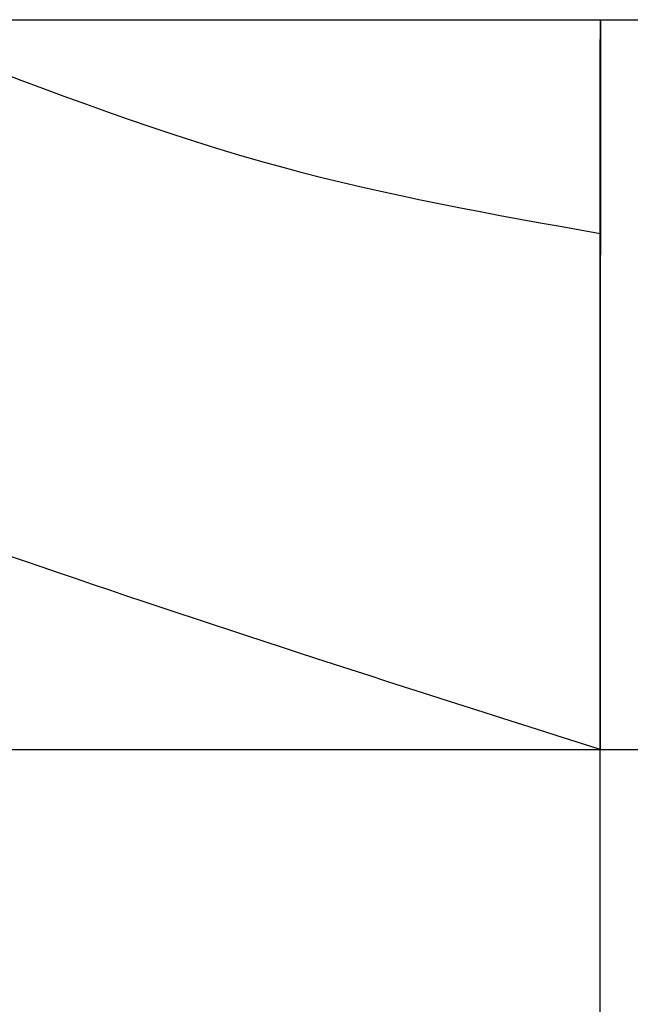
# Model space of a CAD drawing. Header units: inches. Extents: x -493 to 473, y -244 to 299.
# Tile 45 of 76: x -106.295 to -105.459, y 262.893 to 264.242. Entities that reach past the tile are written whole.
import ezdxf

# ---------------------------------------------------------------- set-up
doc = ezdxf.new("R2010")
doc.units = ezdxf.units.IN
doc.linetypes.add('DASHED', pattern=[15, 7, -8])

# ---------------------------------------------------------------- blocks, each defined once
blk = doc.blocks.new('014_G23_G27_BF_B3_B14_Motor_Bgr_63_EEXDe_1_1__6', base_point=(-333.5000026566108, 159.7420312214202))
at = {"color": 1, "linetype": 'DASHED'}
for p, q in [((-106.3152506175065, 264.2420312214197), (-105.5000026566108, 264.2420312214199)), ((-105.5000026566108, 264.2420312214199), (-105.499755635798, 264.2420312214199)), ((-105.5000026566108, 264.2420312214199), (-105.5000026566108, 263.9491379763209)), ((-105.499755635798, 264.2420312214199), (-105.4995914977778, 264.2420312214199)), ((-105.4995914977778, 264.2420312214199), (-96.0000026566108, 264.2420312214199)), ((-105.5000026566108, 263.9491379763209), (-105.5000026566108, 263.2420312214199)), ((-105.5000026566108, 263.2420312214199), (-96.0000026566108, 263.2420312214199)), ((-105.5000026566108, 262.2420312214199), (-105.5000026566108, 263.2420312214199))]:
    blk.add_line(p, q, dxfattribs=at)
for points, knots in [([(-105.4995914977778, 264.2420312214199), (-105.4995924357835, 264.2420245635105), (-105.4995961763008, 264.2419980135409), (-105.4995965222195, 264.2419374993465), (-105.4995999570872, 264.2418368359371), (-105.4996019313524, 264.2416952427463), (-105.4996045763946, 264.2415126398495), (-105.4996069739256, 264.2412886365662), (-105.4996094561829, 264.2410229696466), (-105.4996118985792, 264.240715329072), (-105.4996143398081, 264.2403654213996), (-105.4996167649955, 264.2399729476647), (-105.4996191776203, 264.2395376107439), (-105.4996215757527, 264.2390591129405), (-105.4996239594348, 264.2385371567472), (-105.4996263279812, 264.2379715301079), (-105.4996286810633, 264.2373619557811), (-105.4996310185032, 264.236708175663), (-105.4996333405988, 264.2360098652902), (-105.4996356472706, 264.2352667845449), (-105.4996379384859, 264.2344786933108), (-105.499640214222, 264.2336453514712), (-105.4996424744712, 264.2327665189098), (-105.4996447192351, 264.2318419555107), (-105.4996469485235, 264.2308714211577), (-105.4996491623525, 264.2298546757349), (-105.4996513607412, 264.2287914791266), (-105.4996535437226, 264.227681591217), (-105.499655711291, 264.2265247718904), (-105.4996578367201, 264.2253358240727), (-105.4996599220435, 264.224115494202), (-105.4996619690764, 264.22286457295), (-105.4996640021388, 264.2215688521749), (-105.4996660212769, 264.2202282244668), (-105.4996680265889, 264.2188425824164), (-105.4996700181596, 264.217411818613), (-105.4996719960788, 264.2159358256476), (-105.4996739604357, 264.2144144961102), (-105.4996759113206, 264.2128477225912), (-105.499677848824, 264.2112353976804), (-105.4996797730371, 264.2095774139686), (-105.4996816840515, 264.2078736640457), (-105.499683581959, 264.2061240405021), (-105.499685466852, 264.204328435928), (-105.4996873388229, 264.2024867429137), (-105.4996891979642, 264.2005988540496), (-105.4996910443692, 264.1986646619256), (-105.4996928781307, 264.1966840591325), (-105.4996946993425, 264.19465693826), (-105.4996965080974, 264.1925831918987), (-105.4996983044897, 264.190462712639), (-105.4997000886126, 264.1882953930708), (-105.4997018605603, 264.1860811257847), (-105.4997036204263, 264.1838198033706), (-105.4997053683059, 264.1815113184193), (-105.4997071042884, 264.1791555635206), (-105.4997088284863, 264.1767524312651), (-105.4997105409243, 264.1743018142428), (-105.4997122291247, 264.1718224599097), (-105.4997138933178, 264.1693142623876), (-105.499715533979, 264.1667772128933), (-105.499717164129, 264.1641925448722), (-105.4997187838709, 264.1615604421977), (-105.4997203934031, 264.1588810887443), (-105.4997219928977, 264.1561546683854), (-105.4997235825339, 264.1533813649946), (-105.4997251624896, 264.1505613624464), (-105.4997267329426, 264.1476948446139), (-105.499728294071, 264.1447819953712), (-105.4997298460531, 264.1418229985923), (-105.4997313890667, 264.1388180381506), (-105.4997329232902, 264.1357672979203), (-105.4997344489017, 264.1326709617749), (-105.4997359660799, 264.1295292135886), (-105.4997374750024, 264.1263422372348), (-105.4997389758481, 264.1231102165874), (-105.499740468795, 264.1198333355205), (-105.4997419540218, 264.1165117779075), (-105.4997434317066, 264.1131457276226), (-105.4997449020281, 264.1097353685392), (-105.4997463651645, 264.1062808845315), (-105.4997478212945, 264.1027824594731), (-105.4997492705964, 264.0992402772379), (-105.4997507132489, 264.0956545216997), (-105.4997521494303, 264.0920253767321), (-105.4997535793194, 264.0883530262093), (-105.4997550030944, 264.0846376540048), (-105.4997564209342, 264.0808794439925), (-105.4997578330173, 264.0770785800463), (-105.4997592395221, 264.0732352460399), (-105.4997606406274, 264.0693496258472), (-105.4997620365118, 264.0654219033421), (-105.4997634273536, 264.0614522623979), (-105.4997648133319, 264.0574408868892), (-105.499766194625, 264.0533879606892), (-105.4997675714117, 264.0492936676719), (-105.4997689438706, 264.0451581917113), (-105.4997703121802, 264.0409817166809), (-105.4997716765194, 264.0367644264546), (-105.4997730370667, 264.0325065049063), (-105.4997743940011, 264.0282081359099), (-105.4997757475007, 264.023869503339), (-105.4997770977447, 264.0194907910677), (-105.4997784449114, 264.0150721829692), (-105.4997797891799, 264.0106138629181), (-105.4997811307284, 264.0061160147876), (-105.4997824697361, 264.001578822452), (-105.4997838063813, 263.9970024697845), (-105.4997851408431, 263.9923871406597), (-105.4997864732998, 263.9877330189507), (-105.4997878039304, 263.9830402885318), (-105.4997891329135, 263.9783091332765), (-105.499790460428, 263.9735397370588), (-105.4997917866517, 263.9687322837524), (-105.499793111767, 263.9638869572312), (-105.4997944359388, 263.9590039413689), (-105.4997957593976, 263.9540834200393), (-105.4997971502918, 263.9488700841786), (-105.4997986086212, 263.9433606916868), (-105.4998001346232, 263.9375521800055), (-105.499801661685, 263.9316971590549), (-105.4998031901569, 263.9257963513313), (-105.4998047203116, 263.9198504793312), (-105.4998062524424, 263.9138602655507), (-105.499807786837, 263.9078264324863), (-105.4998093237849, 263.9017497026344), (-105.4998108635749, 263.8956307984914), (-105.4998124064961, 263.8894704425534), (-105.4998139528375, 263.8832693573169), (-105.4998155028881, 263.8770282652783), (-105.499817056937, 263.870747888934), (-105.4998186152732, 263.8644289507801), (-105.4998201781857, 263.8580721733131), (-105.4998217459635, 263.8516782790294), (-105.4998233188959, 263.8452479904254), (-105.4998248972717, 263.8387820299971), (-105.4998264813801, 263.8322811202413), (-105.4998280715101, 263.8257459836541), (-105.4998296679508, 263.8191773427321), (-105.4998312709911, 263.8125759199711), (-105.4998328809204, 263.8059424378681), (-105.4998344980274, 263.7992776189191), (-105.4998361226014, 263.7925821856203), (-105.4998377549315, 263.7858568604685), (-105.4998393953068, 263.7791023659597), (-105.4998410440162, 263.7723194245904), (-105.4998427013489, 263.765508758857), (-105.4998443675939, 263.7586710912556), (-105.4998460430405, 263.7518071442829), (-105.4998477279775, 263.7449176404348), (-105.4998494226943, 263.7380033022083), (-105.4998511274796, 263.731064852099), (-105.499852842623, 263.7241030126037), (-105.4998545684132, 263.7171185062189), (-105.4998563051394, 263.7101120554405), (-105.4998580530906, 263.7030843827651), (-105.4998598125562, 263.6960362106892), (-105.499861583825, 263.6889682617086), (-105.4998633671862, 263.6818812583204), (-105.4998651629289, 263.6747759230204), (-105.4998669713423, 263.6676529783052), (-105.4998687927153, 263.660513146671), (-105.4998706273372, 263.6533571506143), (-105.499872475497, 263.6461857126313), (-105.4998743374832, 263.6389995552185), (-105.499876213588, 263.6317994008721), (-105.4998781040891, 263.6245859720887), (-105.4998800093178, 263.6173599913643), (-105.4998822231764, 263.6090148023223), (-105.4998847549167, 263.5995487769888), (-105.4998876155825, 263.5889606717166), (-105.4998905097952, 263.5783570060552), (-105.499893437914, 263.5677396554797), (-105.4998964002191, 263.5571104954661), (-105.4998993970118, 263.5464714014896), (-105.4999024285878, 263.5358242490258), (-105.4999054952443, 263.5251709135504), (-105.4999085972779, 263.5145132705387), (-105.4999117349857, 263.5038531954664), (-105.4999149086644, 263.4931925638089), (-105.4999181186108, 263.4825332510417), (-105.4999213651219, 263.4718771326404), (-105.4999246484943, 263.4612260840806), (-105.4999279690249, 263.4505819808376), (-105.4999313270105, 263.4399466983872), (-105.499934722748, 263.4293221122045), (-105.499938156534, 263.4187100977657), (-105.4999416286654, 263.4081125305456), (-105.4999451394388, 263.3975312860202), (-105.4999486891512, 263.386968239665), (-105.4999522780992, 263.3764252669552), (-105.4999559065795, 263.3659042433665), (-105.4999595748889, 263.3554070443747), (-105.499963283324, 263.3449355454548), (-105.4999670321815, 263.3344916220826), (-105.4999708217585, 263.3240771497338), (-105.4999746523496, 263.3136940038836), (-105.4999785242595, 263.3033440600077), (-105.4999824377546, 263.2930291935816), (-105.499986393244, 263.282751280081), (-105.499990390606, 263.2725121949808), (-105.49999443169, 263.2623138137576), (-105.4999985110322, 263.2521580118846), (-105.5000012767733, 263.2454018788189), (-105.5000026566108, 263.2420312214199)], [0, 0, 0, 0, 2.01604156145e-05, 8.03943691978e-05, 0.0001810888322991, 0.0003225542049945, 0.0005050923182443, 0.0007290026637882, 0.0009945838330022, 0.0013021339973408, 0.0016519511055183, 0.0020443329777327, 0.0024795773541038, 0.002957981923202, 0.0034798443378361, 0.0040454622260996, 0.0046548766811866, 0.0053085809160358, 0.006006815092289, 0.0067498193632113, 0.0075378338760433, 0.0083710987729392, 0.0092498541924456, 0.0101743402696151, 0.0111447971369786, 0.0121614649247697, 0.0132245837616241, 0.0143343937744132, 0.0154911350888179, 0.0166950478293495, 0.0179012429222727, 0.0191521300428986, 0.0204478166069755, 0.0217884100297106, 0.0231740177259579, 0.0246047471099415, 0.0260807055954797, 0.0276020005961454, 0.0291687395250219, 0.0307810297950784, 0.0324389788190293, 0.0341426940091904, 0.0358922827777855, 0.0376878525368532, 0.0395295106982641, 0.0414173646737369, 0.0433515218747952, 0.0453320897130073, 0.0473591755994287, 0.049432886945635, 0.0515533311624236, 0.0537206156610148, 0.0559348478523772, 0.0581961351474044, 0.0605045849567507, 0.0628603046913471, 0.0652634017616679, 0.067713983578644, 0.0702121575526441, 0.0727014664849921, 0.0752385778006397, 0.0778233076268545, 0.0804554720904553, 0.0831348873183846, 0.0858613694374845, 0.088634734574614, 0.0914547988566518, 0.0943213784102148, 0.0972342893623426, 0.1001933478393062, 0.1031983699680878, 0.1062491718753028, 0.1093455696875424, 0.1124873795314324, 0.1156744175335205, 0.1189064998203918, 0.1221834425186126, 0.1255050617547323, 0.128871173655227, 0.1322815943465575, 0.135736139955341, 0.1392346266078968, 0.142776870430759, 0.1463626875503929, 0.1499918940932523, 0.1536643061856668, 0.1573797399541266, 0.1611380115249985, 0.1649389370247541, 0.1687823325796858, 0.1726680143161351, 0.1765957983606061, 0.1805655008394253, 0.1845769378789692, 0.188629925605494, 0.1927242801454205, 0.1968598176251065, 0.2010363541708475, 0.2052537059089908, 0.2095116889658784, 0.2138101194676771, 0.2181488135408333, 0.2225275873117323, 0.2269462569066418, 0.2314046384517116, 0.2359025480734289, 0.2404398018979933, 0.2450162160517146, 0.2496316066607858, 0.2542857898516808, 0.2589785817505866, 0.2637097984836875, 0.2684792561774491, 0.2732867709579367, 0.278132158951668, 0.2830152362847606, 0.2879358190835, 0.2928937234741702, 0.2986552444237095, 0.304463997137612, 0.3103192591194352, 0.3162203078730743, 0.3221664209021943, 0.3281568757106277, 0.3341909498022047, 0.3402679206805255, 0.3463870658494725, 0.3525476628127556, 0.3587489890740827, 0.3649903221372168, 0.3712709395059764, 0.3775901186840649, 0.3839471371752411, 0.3903412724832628, 0.3967718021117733, 0.403238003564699, 0.4097391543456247, 0.4162745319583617, 0.4228434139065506, 0.4294450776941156, 0.4360788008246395, 0.442743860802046, 0.4494395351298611, 0.4561651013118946, 0.4629198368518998, 0.469703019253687, 0.4765139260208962, 0.4833518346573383, 0.4902160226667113, 0.49710576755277, 0.5040203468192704, 0.510959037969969, 0.5179211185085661, 0.5249058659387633, 0.5319125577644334, 0.5389404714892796, 0.5459888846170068, 0.5530570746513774, 0.5601443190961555, 0.5672498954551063, 0.5743730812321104, 0.5815131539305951, 0.5886693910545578, 0.5958410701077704, 0.6030274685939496, 0.6102278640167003, 0.6174415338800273, 0.6246677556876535, 0.6319058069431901, 0.6424771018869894, 0.6530658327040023, 0.6636701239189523, 0.6742881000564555, 0.6849178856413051, 0.6955576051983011, 0.7062053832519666, 0.7168593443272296, 0.7275176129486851, 0.7381783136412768, 0.748839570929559, 0.7594995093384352, 0.7701562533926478, 0.7808079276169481, 0.7914526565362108, 0.8020885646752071, 0.8127137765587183, 0.8233264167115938, 0.8339246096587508, 0.8445064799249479, 0.8550701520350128, 0.8656137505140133, 0.8761353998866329, 0.8866332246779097, 0.8971053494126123, 0.9075498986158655, 0.9179649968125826, 0.9283487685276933, 0.9386993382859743, 0.9490148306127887, 0.95929337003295, 0.9695330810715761, 0.9797320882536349, 0.9898885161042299, 1.000000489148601, 1.000000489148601, 1.000000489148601, 1.000000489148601]), ([(-105.5000026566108, 263.2420312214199), (-105.5000020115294, 263.2446515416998), (-105.5000007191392, 263.2499012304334), (-105.499998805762, 263.2577890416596), (-105.4999969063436, 263.2657031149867), (-105.4999950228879, 263.2736425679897), (-105.4999931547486, 263.2816065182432), (-105.4999913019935, 263.2895940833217), (-105.4999894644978, 263.2976043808), (-105.4999876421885, 263.3056365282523), (-105.4999858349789, 263.3136896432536), (-105.4999840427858, 263.321762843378), (-105.499982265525, 263.3298552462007), (-105.499980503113, 263.3379659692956), (-105.4999787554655, 263.3460941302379), (-105.4999770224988, 263.3542388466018), (-105.4999753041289, 263.3623992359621), (-105.4999736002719, 263.3705744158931), (-105.4999719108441, 263.3787635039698), (-105.4999702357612, 263.3869656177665), (-105.4999685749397, 263.3951798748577), (-105.4999669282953, 263.4034053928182), (-105.4999652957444, 263.4116412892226), (-105.4999636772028, 263.4198866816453), (-105.4999620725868, 263.4281406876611), (-105.4999604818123, 263.4364024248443), (-105.4999589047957, 263.4446710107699), (-105.4999573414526, 263.452945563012), (-105.4999557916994, 263.4612251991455), (-105.4999542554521, 263.4695090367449), (-105.4999527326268, 263.4777961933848), (-105.4999512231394, 263.4860857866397), (-105.4999497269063, 263.4943769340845), (-105.4999482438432, 263.5026687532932), (-105.4999467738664, 263.5109603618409), (-105.499945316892, 263.5192508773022), (-105.4999438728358, 263.5275394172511), (-105.4999424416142, 263.535825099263), (-105.4999410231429, 263.5441070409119), (-105.4999396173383, 263.5523843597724), (-105.4999382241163, 263.5606561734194), (-105.4999368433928, 263.5689215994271), (-105.4999354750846, 263.5771797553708), (-105.4999341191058, 263.585429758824), (-105.4999327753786, 263.5936707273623), (-105.4999314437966, 263.6019017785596), (-105.4999302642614, 263.6092504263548), (-105.4999292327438, 263.6157176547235), (-105.4999283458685, 263.6213046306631), (-105.4999274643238, 263.6268843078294), (-105.4999265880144, 263.6324563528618), (-105.4999257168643, 263.6380204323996), (-105.4999248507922, 263.6435762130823), (-105.4999239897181, 263.6491233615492), (-105.499923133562, 263.6546615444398), (-105.4999222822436, 263.6601904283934), (-105.4999214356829, 263.6657096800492), (-105.4999205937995, 263.671218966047), (-105.4999197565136, 263.676717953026), (-105.4999189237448, 263.6822063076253), (-105.499918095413, 263.6876836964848), (-105.4999172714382, 263.6931497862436), (-105.4999164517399, 263.698604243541), (-105.4999156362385, 263.7040467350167), (-105.4999148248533, 263.7094769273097), (-105.4999140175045, 263.7148944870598), (-105.4999132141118, 263.720299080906), (-105.4999124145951, 263.725690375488), (-105.4999116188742, 263.731068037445), (-105.4999108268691, 263.7364317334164), (-105.4999100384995, 263.7417811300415), (-105.4999092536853, 263.7471158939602), (-105.4999084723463, 263.7524356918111), (-105.4999076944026, 263.7577401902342), (-105.4999069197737, 263.7630290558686), (-105.4999061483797, 263.7683019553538), (-105.4999053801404, 263.7735585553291), (-105.4999046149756, 263.778798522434), (-105.4999038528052, 263.7840215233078), (-105.499903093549, 263.7892272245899), (-105.499902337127, 263.7944152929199), (-105.4999015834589, 263.7995853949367), (-105.4999008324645, 263.8047371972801), (-105.4999000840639, 263.8098703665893), (-105.4998993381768, 263.8149845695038), (-105.4998985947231, 263.8200794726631), (-105.4998978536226, 263.8251547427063), (-105.4998971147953, 263.8302100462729), (-105.4998963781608, 263.8352450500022), (-105.4998956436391, 263.8402594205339), (-105.4998949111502, 263.845252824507), (-105.4998941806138, 263.8502249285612), (-105.4998934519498, 263.8551753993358), (-105.499892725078, 263.86010390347), (-105.4998919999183, 263.8650101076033), (-105.4998912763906, 263.8698936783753), (-105.4998905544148, 263.874754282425), (-105.4998898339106, 263.8795915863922), (-105.499889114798, 263.8844052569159), (-105.4998883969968, 263.8891949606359), (-105.4998876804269, 263.8939603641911), (-105.4998869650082, 263.8987011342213), (-105.4998862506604, 263.9034169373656), (-105.4998855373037, 263.9081074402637), (-105.4998848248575, 263.9127723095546), (-105.499884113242, 263.9174112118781), (-105.4998834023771, 263.9220238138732), (-105.4998826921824, 263.9266097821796), (-105.4998819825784, 263.9311687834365), (-105.4998812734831, 263.9357004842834), (-105.4998805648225, 263.9402045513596), (-105.4998798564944, 263.9446806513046), (-105.4998791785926, 263.9489394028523), (-105.4998785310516, 263.9529826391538), (-105.4998779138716, 263.9568122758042), (-105.4998772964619, 263.9606193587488), (-105.499876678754, 263.9644038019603), (-105.4998760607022, 263.9681655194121), (-105.4998754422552, 263.9719044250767), (-105.499874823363, 263.9756204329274), (-105.4998742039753, 263.9793134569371), (-105.4998735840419, 263.9829834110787), (-105.4998729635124, 263.9866302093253), (-105.4998723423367, 263.9902537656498), (-105.4998717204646, 263.9938539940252), (-105.4998710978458, 263.9974308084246), (-105.49987047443, 264.0009841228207), (-105.499869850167, 264.0045138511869), (-105.4998692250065, 264.0080199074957), (-105.4998685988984, 264.0115022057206), (-105.4998679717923, 264.0149606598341), (-105.4998673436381, 264.0183951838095), (-105.4998667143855, 264.0218056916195), (-105.4998660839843, 264.0251920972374), (-105.4998654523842, 264.0285543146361), (-105.499864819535, 264.0318922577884), (-105.4998641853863, 264.0352058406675), (-105.4998635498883, 264.0384949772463), (-105.4998629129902, 264.0417595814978), (-105.4998622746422, 264.0449995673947), (-105.4998616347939, 264.0482148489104), (-105.499860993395, 264.0514053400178), (-105.4998603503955, 264.0545709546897), (-105.4998597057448, 264.0577116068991), (-105.4998590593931, 264.0608272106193), (-105.4998584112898, 264.0639176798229), (-105.4998577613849, 264.0669829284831), (-105.4998571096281, 264.0700228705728), (-105.4998564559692, 264.0730374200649), (-105.4998558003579, 264.0760264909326), (-105.499855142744, 264.0789899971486), (-105.4998544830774, 264.0819278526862), (-105.4998538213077, 264.0848399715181), (-105.4998531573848, 264.0877262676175), (-105.4998524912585, 264.0905866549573), (-105.4998518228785, 264.0934210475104), (-105.4998511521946, 264.0962293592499), (-105.4998504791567, 264.0990115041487), (-105.4998498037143, 264.1017673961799), (-105.4998491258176, 264.1044969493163), (-105.499848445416, 264.1072000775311), (-105.4998477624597, 264.1098766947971), (-105.4998470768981, 264.1125267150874), (-105.4998463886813, 264.1151500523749), (-105.4998456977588, 264.1177466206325), (-105.4998450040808, 264.1203163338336), (-105.4998443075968, 264.1228591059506), (-105.4998436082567, 264.1253748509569), (-105.4998429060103, 264.1278634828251), (-105.4998422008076, 264.1303249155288), (-105.4998414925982, 264.1327590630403), (-105.4998407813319, 264.1351658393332), (-105.4998400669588, 264.1375451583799), (-105.4998393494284, 264.1398969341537), (-105.4998386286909, 264.1422210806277), (-105.4998379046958, 264.1445175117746), (-105.4998371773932, 264.1467861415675), (-105.4998364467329, 264.1490268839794), (-105.4998357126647, 264.1512396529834), (-105.4998349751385, 264.1534243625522), (-105.4998342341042, 264.155580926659), (-105.4998334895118, 264.1577092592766), (-105.4998327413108, 264.1598092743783), (-105.4998319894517, 264.1618808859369), (-105.4998312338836, 264.1639240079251), (-105.4998304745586, 264.1659385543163), (-105.4998297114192, 264.1679244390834), (-105.4998289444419, 264.1698815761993), (-105.4998281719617, 264.1718136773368), (-105.4998273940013, 264.1737210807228), (-105.4998266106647, 264.1756041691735), (-105.4998258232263, 264.177459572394), (-105.4998250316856, 264.1792873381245), (-105.4998242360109, 264.1810875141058), (-105.4998234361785, 264.1828601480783), (-105.4998226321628, 264.1846052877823), (-105.4998218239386, 264.1863229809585), (-105.4998210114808, 264.1880132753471), (-105.499820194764, 264.1896762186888), (-105.4998193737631, 264.191311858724), (-105.4998185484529, 264.1929202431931), (-105.4998177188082, 264.1945014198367), (-105.4998168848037, 264.1960554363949), (-105.4998160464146, 264.1975823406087), (-105.4998152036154, 264.1990821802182), (-105.4998143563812, 264.200555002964), (-105.4998135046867, 264.2020008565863), (-105.4998126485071, 264.2034197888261), (-105.4998117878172, 264.2048118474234), (-105.499810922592, 264.2061770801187), (-105.4998100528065, 264.2075155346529), (-105.4998091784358, 264.2088272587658), (-105.4998082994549, 264.2101123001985), (-105.4998074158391, 264.211370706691), (-105.4998065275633, 264.2126025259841), (-105.4998056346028, 264.2138078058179), (-105.499804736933, 264.2149865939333), (-105.4998038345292, 264.2161389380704), (-105.4998029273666, 264.2172648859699), (-105.4998020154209, 264.2183644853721), (-105.4998010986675, 264.2194377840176), (-105.4998001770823, 264.2204848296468), (-105.4997992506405, 264.2215056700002), (-105.4997983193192, 264.2225003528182), (-105.4997973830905, 264.2234689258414), (-105.4997964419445, 264.2244114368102), (-105.499795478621, 264.2253445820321), (-105.499794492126, 264.2262675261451), (-105.4997934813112, 264.2271794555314), (-105.499792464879, 264.2280629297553), (-105.4997914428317, 264.2289180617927), (-105.499790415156, 264.2297449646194), (-105.4997893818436, 264.2305437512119), (-105.4997883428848, 264.2313145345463), (-105.4997872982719, 264.2320574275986), (-105.4997862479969, 264.2327725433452), (-105.499785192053, 264.2334599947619), (-105.4997841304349, 264.2341198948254), (-105.4997830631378, 264.2347523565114), (-105.499781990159, 264.2353574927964), (-105.4997809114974, 264.2359354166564), (-105.4997798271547, 264.2364862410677), (-105.4997787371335, 264.2370100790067), (-105.499777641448, 264.2375070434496), (-105.4997765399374, 264.2379773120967), (-105.4997754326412, 264.2384210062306), (-105.4997743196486, 264.2388382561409), (-105.4997732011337, 264.2392291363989), (-105.4997720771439, 264.2395937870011), (-105.4997709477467, 264.2399323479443), (-105.4997698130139, 264.2402449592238), (-105.4997686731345, 264.2405317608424), (-105.4997675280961, 264.2407928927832), (-105.4997663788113, 264.2410284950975), (-105.4997652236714, 264.2412387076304), (-105.4997640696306, 264.2414236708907), (-105.4997628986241, 264.2415835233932), (-105.4997617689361, 264.2417184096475), (-105.4997605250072, 264.2418284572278), (-105.4997595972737, 264.2419138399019), (-105.4997579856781, 264.2419746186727), (-105.4997578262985, 264.2420111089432), (-105.4997560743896, 264.2420271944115), (-105.499755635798, 264.2420312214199)], [0, 0, 0, 0, 0.0078609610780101, 0.0157490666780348, 0.0236634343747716, 0.0316031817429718, 0.0395674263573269, 0.0475552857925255, 0.0555658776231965, 0.0635983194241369, 0.0716517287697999, 0.079725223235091, 0.0878179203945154, 0.0959289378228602, 0.1040573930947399, 0.1122024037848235, 0.120363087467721, 0.1285385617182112, 0.1367279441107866, 0.1449303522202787, 0.1531449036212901, 0.1613707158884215, 0.1696069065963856, 0.1778525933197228, 0.1861068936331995, 0.194368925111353, 0.2026378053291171, 0.2109126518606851, 0.219192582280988, 0.2274767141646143, 0.2357641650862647, 0.2440540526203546, 0.2523454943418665, 0.2606376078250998, 0.2689295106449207, 0.2772203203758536, 0.2855091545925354, 0.2937951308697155, 0.3020773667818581, 0.310354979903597, 0.3186270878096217, 0.3268928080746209, 0.3351512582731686, 0.343401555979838, 0.351642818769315, 0.3598741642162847, 0.3680947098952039, 0.3736887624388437, 0.3792758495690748, 0.3848556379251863, 0.3904277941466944, 0.3959919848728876, 0.4015478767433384, 0.4070951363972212, 0.4126334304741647, 0.4181624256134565, 0.4236817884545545, 0.4291911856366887, 0.4346902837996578, 0.4401787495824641, 0.4456562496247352, 0.4511224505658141, 0.4565770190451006, 0.4620196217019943, 0.4674499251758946, 0.4728675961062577, 0.4782723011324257, 0.4836637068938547, 0.4890414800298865, 0.4944052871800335, 0.4997547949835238, 0.5050896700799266, 0.5104095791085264, 0.5157141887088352, 0.5210031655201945, 0.5262761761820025, 0.5315328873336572, 0.5367729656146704, 0.5419960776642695, 0.5472018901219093, 0.5523900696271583, 0.5575602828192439, 0.562712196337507, 0.5678454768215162, 0.5729597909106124, 0.5780548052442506, 0.5831301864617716, 0.5881856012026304, 0.5932207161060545, 0.5982351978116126, 0.6032287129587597, 0.6082009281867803, 0.6131515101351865, 0.6180801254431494, 0.6229864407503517, 0.6278701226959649, 0.6327308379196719, 0.6375682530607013, 0.6423820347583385, 0.6471718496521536, 0.6519373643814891, 0.6566782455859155, 0.6613941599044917, 0.6660847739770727, 0.6707497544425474, 0.6753887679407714, 0.6800014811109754, 0.6845875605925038, 0.6891466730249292, 0.6936784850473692, 0.6981826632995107, 0.7026588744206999, 0.7071067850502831, 0.7109589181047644, 0.7147885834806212, 0.718595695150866, 0.722380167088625, 0.7261419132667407, 0.7298808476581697, 0.733596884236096, 0.7372899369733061, 0.7409599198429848, 0.744606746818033, 0.7482303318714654, 0.7518305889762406, 0.7554074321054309, 0.7589607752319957, 0.7624905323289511, 0.7659966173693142, 0.7694789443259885, 0.7729374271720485, 0.7763719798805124, 0.779782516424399, 0.7831689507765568, 0.7865311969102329, 0.7898691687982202, 0.7931827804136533, 0.7964719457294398, 0.7997365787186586, 0.8029765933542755, 0.8061919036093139, 0.8093824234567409, 0.8125480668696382, 0.8156887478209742, 0.8188043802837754, 0.8218948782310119, 0.8249601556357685, 0.8280001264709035, 0.8310147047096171, 0.8340038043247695, 0.836967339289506, 0.8399052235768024, 0.842817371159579, 0.8457036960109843, 0.8485641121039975, 0.8513985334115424, 0.8542068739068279, 0.8569890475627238, 0.8597449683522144, 0.8624745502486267, 0.8651777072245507, 0.8678543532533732, 0.8705044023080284, 0.8731277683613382, 0.8757243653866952, 0.8782941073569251, 0.8808369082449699, 0.8833526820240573, 0.8858413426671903, 0.8883028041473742, 0.8907369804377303, 0.8931437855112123, 0.8955231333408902, 0.8978749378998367, 0.9001991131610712, 0.9024955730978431, 0.9047642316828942, 0.9070050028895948, 0.9092178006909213, 0.9114025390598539, 0.913559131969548, 0.9156874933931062, 0.9177875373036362, 0.9198591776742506, 0.9219023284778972, 0.9239169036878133, 0.9259028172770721, 0.9278599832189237, 0.9297883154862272, 0.931699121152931, 0.9335821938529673, 0.9354375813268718, 0.937265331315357, 0.9390654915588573, 0.9408381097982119, 0.9425832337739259, 0.944300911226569, 0.9459911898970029, 0.9476541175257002, 0.949289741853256, 0.9508981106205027, 0.9524792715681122, 0.9540332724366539, 0.9555601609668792, 0.9570599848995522, 0.9585327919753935, 0.9599786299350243, 0.9613975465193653, 0.9627895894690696, 0.9641548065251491, 0.9654932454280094, 0.9668049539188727, 0.968089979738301, 0.9693483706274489, 0.9705801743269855, 0.971785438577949, 0.9729642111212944, 0.9741165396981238, 0.975242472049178, 0.9763420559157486, 0.9774153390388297, 0.9784623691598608, 0.9794831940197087, 0.9804778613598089, 0.9814464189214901, 0.9823889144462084, 0.983305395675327, 0.9842458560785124, 0.9851577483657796, 0.9860411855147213, 0.9868962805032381, 0.9877231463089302, 0.9885218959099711, 0.9892926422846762, 0.9900354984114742, 0.9907505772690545, 0.9914379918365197, 0.9920978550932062, 0.9927302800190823, 0.9933353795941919, 0.9939132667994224, 0.9944640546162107, 0.9949878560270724, 0.9954847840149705, 0.9959549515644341, 0.9963986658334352, 0.9968158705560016, 0.9972067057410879, 0.9975713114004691, 0.9979098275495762, 0.99822239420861, 0.9985091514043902, 0.9987702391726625, 0.9990057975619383, 0.9992159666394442, 0.9994008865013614, 0.999560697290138, 0.9996955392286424, 0.9998055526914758, 0.9998908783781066, 0.9999516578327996, 0.9999880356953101, 1.00000018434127, 1.00000018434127, 1.00000018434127, 1.00000018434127]), ([(-106.4115443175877, 264.204374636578), (-106.2541137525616, 264.1440376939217), (-105.958088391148, 264.030582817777), (-105.6460803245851, 263.9751096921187), (-105.5000026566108, 263.9491379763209)], [0, 0, 0, 0, 0.504427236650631, 0.9485023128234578, 0.9485023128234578, 0.9485023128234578, 0.9485023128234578]), ([(-105.5000026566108, 263.2420312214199), (-105.629919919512, 263.2833472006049), (-105.8856963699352, 263.3646886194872), (-106.2561307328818, 263.4876296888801), (-106.599494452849, 263.6086629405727), (-106.8130028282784, 263.6991404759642), (-106.9142161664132, 263.7420312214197)], [0, 0, 0, 0, 0.4089752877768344, 0.8051758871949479, 1.170981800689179, 1.500688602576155, 1.500688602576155, 1.500688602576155, 1.500688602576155]), ([(-107.2888570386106, 263.2420312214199), (-107.233474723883, 263.2420312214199), (-107.1085242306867, 263.2420312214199), (-106.8558331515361, 263.2420312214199), (-106.5104645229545, 263.2420312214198), (-106.1379901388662, 263.2420312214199), (-105.7943964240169, 263.2420312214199), (-105.5988625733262, 263.2420312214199), (-105.5000026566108, 263.2420312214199)], [0, 0, 0, 0, 0.166146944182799, 0.374851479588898, 0.7580732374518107, 1.202252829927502, 1.492274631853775, 1.788854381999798, 1.788854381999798, 1.788854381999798, 1.788854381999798])]:
    blk.add_open_spline(points, degree=3, knots=knots, dxfattribs=at)
blk = doc.blocks.new('Untsicht1', base_point=(-176.74999999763, 229.2420312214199))
blk.add_blockref('014_G23_G27_BF_B3_B14_Motor_Bgr_63_EEXDe_1_1__6', (-333.5000026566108, 159.7420312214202))

msp = doc.modelspace()

# ---------------------------------------------------------------- block references
msp.add_blockref('Untsicht1', (-176.74999999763, 229.2420312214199))

doc.saveas('drawing.dxf')
